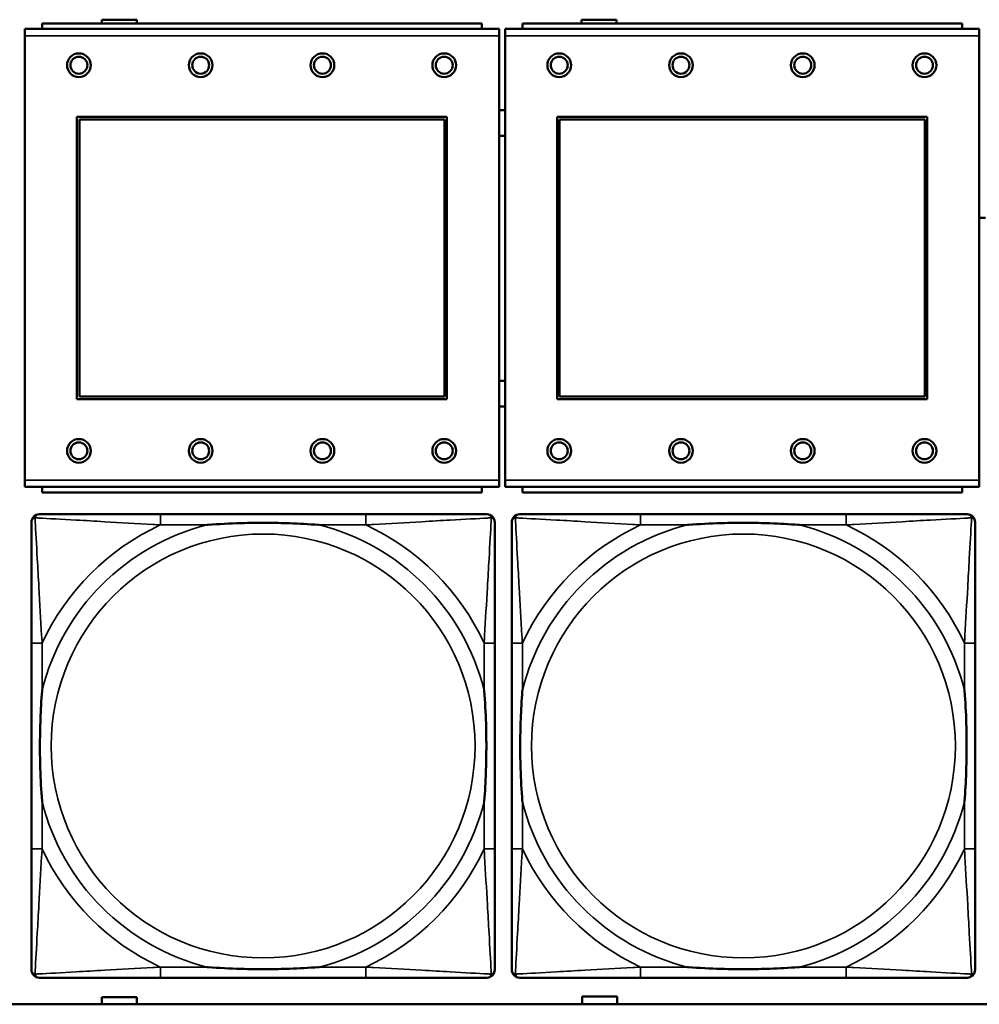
# Model space of a CAD drawing. Header units: inches. Extents: x -32 to 29.2, y -14.4 to 22.6.
# Tile 31 of 256: x -24.2 to -22.8, y -2.8 to -1.3. Entities that reach past the tile are written whole.
import ezdxf

# ---------------------------------------------------------------- set-up
doc = ezdxf.new("R2010")
doc.units = ezdxf.units.IN
doc.header["$MEASUREMENT"] = 0
doc.layers.add('Visible (ANSI)', color=7, linetype='Continuous', lineweight=50)
doc.layers.add('Visible Narrow (ANSI)', color=7, linetype='Continuous', lineweight=35)

msp = doc.modelspace()

# ---------------------------------------------------------------- linework, layer by layer
at = {"layer": 'Visible (ANSI)'}
for p, q in [((-24.1064, -1.3283), (-24.1064, -1.3226)), ((-24.1064, -1.3226), (-24.0544, -1.3226)), ((-24.0544, -1.3226), (-24.0544, -1.3283)), ((-23.3974, -1.3283), (-23.3974, -1.3226)), ((-23.3974, -1.3226), (-23.3454, -1.3226)), ((-23.3454, -1.3226), (-23.3454, -1.3283)), ((-23.5191, -1.3363), (-24.2201, -1.3363)), ((-24.2201, -1.3463), (-24.2201, -1.3363)), ((-23.5446, -1.3283), (-24.1946, -1.3283)), ((-24.1946, -1.3363), (-24.1946, -1.3283)), ((-23.5446, -1.3283), (-23.5446, -1.3363)), ((-23.5191, -1.3363), (-23.5191, -1.3463)), ((-22.8091, -1.3363), (-23.5101, -1.3363)), ((-23.5101, -1.3463), (-23.5101, -1.3363)), ((-22.8346, -1.3283), (-23.4846, -1.3283)), ((-23.4846, -1.3363), (-23.4846, -1.3283)), ((-22.8346, -1.3283), (-22.8346, -1.3363)), ((-22.8091, -1.3363), (-22.8091, -1.3463)), ((-24.2201, -1.3463), (-24.2201, -2.0033)), ((-23.5191, -2.0033), (-23.5191, -1.3463)), ((-23.5101, -1.3463), (-23.5101, -2.0033)), ((-22.8091, -2.0033), (-22.8091, -1.3463)), ((-24.1431, -1.8833), (-24.1431, -1.4663)), ((-24.1431, -1.4663), (-23.5961, -1.4663)), ((-24.1395, -1.4699), (-23.5997, -1.4699)), ((-24.1395, -1.8797), (-24.1395, -1.4699)), ((-23.5997, -1.4699), (-23.5997, -1.8797)), ((-23.5961, -1.4663), (-23.5961, -1.8833)), ((-23.4331, -1.8833), (-23.4331, -1.4663)), ((-23.4331, -1.4663), (-22.8861, -1.4663)), ((-23.4295, -1.4699), (-22.8897, -1.4699)), ((-23.4295, -1.8797), (-23.4295, -1.4699)), ((-22.8897, -1.4699), (-22.8897, -1.8797)), ((-22.8861, -1.4663), (-22.8861, -1.8833)), ((-23.5961, -1.8833), (-24.1431, -1.8833)), ((-23.5997, -1.8797), (-24.1395, -1.8797)), ((-22.8861, -1.8833), (-23.4331, -1.8833)), ((-22.8897, -1.8797), (-23.4295, -1.8797)), ((-24.2201, -2.0133), (-24.2201, -2.0033)), ((-23.5191, -2.0033), (-23.5191, -2.0133)), ((-23.5101, -2.0133), (-23.5101, -2.0033)), ((-22.8091, -2.0033), (-22.8091, -2.0133)), ((-24.2201, -2.0133), (-23.5191, -2.0133)), ((-24.1946, -2.0133), (-24.1946, -2.0213)), ((-23.5446, -2.0213), (-24.1946, -2.0213)), ((-23.5446, -2.0213), (-23.5446, -2.0133)), ((-23.5101, -2.0133), (-22.8091, -2.0133)), ((-23.4846, -2.0133), (-23.4846, -2.0213)), ((-22.8346, -2.0213), (-23.4846, -2.0213)), ((-22.8346, -2.0213), (-22.8346, -2.0133)), ((-23.7158, -2.0537), (-24.0197, -2.0537)), ((-23.0058, -2.0537), (-23.3097, -2.0537)), ((-24.2103, -2.2442), (-24.2103, -2.5482)), ((-23.5253, -2.5482), (-23.5253, -2.2442)), ((-23.5003, -2.2442), (-23.5003, -2.5482)), ((-22.8153, -2.5482), (-22.8153, -2.2442)), ((-24.0197, -2.7387), (-23.7158, -2.7387)), ((-23.3097, -2.7387), (-23.0058, -2.7387)), ((-5.0254, -2.778), (-27.8004, -2.778)), ((-24.1064, -2.778), (-24.1064, -2.7676)), ((-24.1064, -2.7676), (-24.0544, -2.7676)), ((-24.0544, -2.7676), (-24.0544, -2.778)), ((-23.4044, -2.778), (-23.4044, -2.7776)), ((-23.4044, -2.7776), (-23.3964, -2.7776)), ((-23.3964, -2.7776), (-23.3964, -2.7666)), ((-23.3964, -2.7666), (-23.3444, -2.7666)), ((-23.3444, -2.7666), (-23.3444, -2.7776)), ((-23.3444, -2.7776), (-23.3364, -2.7776)), ((-23.3364, -2.7776), (-23.3364, -2.778))]:
    msp.add_line(p, q, dxfattribs=at)
for centre, radius in [((-24.1401, -1.3899), 0.0175), ((-24.1401, -1.3899), 0.0125), ((-23.9601, -1.3899), 0.0175), ((-23.9601, -1.3899), 0.0125), ((-23.7801, -1.3899), 0.0175), ((-23.7801, -1.3899), 0.0125), ((-23.6001, -1.3899), 0.0175), ((-23.6001, -1.3899), 0.0125), ((-23.4301, -1.3899), 0.0175), ((-23.4301, -1.3899), 0.0125), ((-23.2501, -1.3899), 0.0175), ((-23.2501, -1.3899), 0.0125), ((-23.0701, -1.3899), 0.0175), ((-23.0701, -1.3899), 0.0125), ((-22.8901, -1.3899), 0.0175), ((-22.8901, -1.3899), 0.0125), ((-24.1401, -1.9599), 0.0175), ((-24.1401, -1.9599), 0.0125), ((-23.9601, -1.9599), 0.0175), ((-23.9601, -1.9599), 0.0125), ((-23.7801, -1.9599), 0.0175), ((-23.7801, -1.9599), 0.0125), ((-23.6001, -1.9599), 0.0175), ((-23.6001, -1.9599), 0.0125), ((-23.4301, -1.9599), 0.0175), ((-23.4301, -1.9599), 0.0125), ((-23.2501, -1.9599), 0.0175), ((-23.2501, -1.9599), 0.0125), ((-23.0701, -1.9599), 0.0175), ((-23.0701, -1.9599), 0.0125), ((-22.8901, -1.9599), 0.0175), ((-22.8901, -1.9599), 0.0125)]:
    msp.add_circle(centre, radius, dxfattribs=at)
for centre, radius, start, end in [((-23.5143, -1.4753), 0.019, 77.2601, 104.6645), ((-23.5143, -1.4753), 0.019, 255.3355, 282.7399), ((-22.8043, -1.6753), 0.06, 85.9286, 94.5311), ((-23.5143, -1.8753), 0.019, 77.2601, 104.6645), ((-23.5143, -1.8753), 0.019, 255.3355, 282.7399), ((-24.1985, -2.0655), 0.0118, 90, 180), ((-23.5371, -2.0655), 0.0118, 0, 90), ((-23.4885, -2.0655), 0.0118, 90, 180), ((-22.8271, -2.0655), 0.0118, 0, 90), ((-24.1985, -2.7269), 0.0118, 180, 270), ((-23.5371, -2.7269), 0.0118, 270, 360), ((-23.4885, -2.7269), 0.0118, 180, 270), ((-22.8271, -2.7269), 0.0118, 270, 360)]:
    msp.add_arc(centre, radius, start, end, dxfattribs=at)
for points, knots in [([(-24.2103, -2.0655), (-24.2103, -2.0804), (-24.2103, -2.122), (-24.2103, -2.1626), (-24.2103, -2.1891), (-24.2103, -2.217), (-24.2103, -2.2442)], [-0.5252205, -0.5252205, -0.5252205, -0.5252205, -0.20743, -0.20743, -0.20743, 0, 0, 0, 0]), ([(-24.0197, -2.0537), (-24.0233, -2.0537), (-24.0269, -2.0537), (-24.0305, -2.0537), (-24.0637, -2.0537), (-24.0974, -2.0537), (-24.1283, -2.0537), (-24.1552, -2.0537), (-24.1808, -2.0537), (-24.1942, -2.0537), (-24.1958, -2.0537), (-24.1972, -2.0537), (-24.1985, -2.0537)], [0, 0, 0, 0, 0.0272471, 0.0272471, 0.0272471, 0.2790553, 0.2790553, 0.2790553, 0.4988354, 0.4988354, 0.4988354, 0.5252205, 0.5252205, 0.5252205, 0.5252205]), ([(-23.9505, -2.0694), (-23.9501, -2.0694), (-23.9496, -2.0694), (-23.9331, -2.0681), (-23.9171, -2.0673), (-23.8941, -2.0665), (-23.8874, -2.0664), (-23.8783, -2.0663), (-23.8758, -2.0663), (-23.8717, -2.0663), (-23.8701, -2.0662), (-23.867, -2.0662), (-23.8654, -2.0662), (-23.8619, -2.0663), (-23.8598, -2.0663), (-23.8536, -2.0663), (-23.8495, -2.0664), (-23.8398, -2.0666), (-23.8342, -2.0668), (-23.8144, -2.0675), (-23.8004, -2.0683), (-23.7859, -2.0694), (-23.7855, -2.0694), (-23.785, -2.0694)], [-0.416114, -0.416114, -0.416114, -0.416114, -0.4127691, -0.4127691, -0.2896446, -0.2896446, -0.2388934, -0.2388934, -0.2201881, -0.2201881, -0.2080204, -0.2080204, -0.196499, -0.196499, -0.1809939, -0.1809939, -0.149741, -0.149741, -0.1073162, -0.1073162, 0, 0, 0.0033356, 0.0033356, 0.0033356, 0.0033356]), ([(-23.5371, -2.0537), (-23.552, -2.0537), (-23.5936, -2.0537), (-23.6342, -2.0537), (-23.6607, -2.0537), (-23.6886, -2.0537), (-23.7158, -2.0537)], [-0.5252205, -0.5252205, -0.5252205, -0.5252205, -0.20743, -0.20743, -0.20743, 0, 0, 0, 0]), ([(-23.5253, -2.2442), (-23.5253, -2.2407), (-23.5253, -2.2371), (-23.5253, -2.2335), (-23.5253, -2.2003), (-23.5253, -2.1666), (-23.5253, -2.1357), (-23.5253, -2.1088), (-23.5253, -2.0832), (-23.5253, -2.0698), (-23.5253, -2.0682), (-23.5253, -2.0667), (-23.5253, -2.0655)], [0, 0, 0, 0, 0.0272471, 0.0272471, 0.0272471, 0.2790553, 0.2790553, 0.2790553, 0.4988354, 0.4988354, 0.4988354, 0.5252205, 0.5252205, 0.5252205, 0.5252205]), ([(-23.5003, -2.0655), (-23.5003, -2.0804), (-23.5003, -2.122), (-23.5003, -2.1626), (-23.5003, -2.1891), (-23.5003, -2.217), (-23.5003, -2.2442)], [-0.5252205, -0.5252205, -0.5252205, -0.5252205, -0.20743, -0.20743, -0.20743, 0, 0, 0, 0]), ([(-23.3097, -2.0537), (-23.3133, -2.0537), (-23.3169, -2.0537), (-23.3205, -2.0537), (-23.3537, -2.0537), (-23.3874, -2.0537), (-23.4183, -2.0537), (-23.4452, -2.0537), (-23.4708, -2.0537), (-23.4842, -2.0537), (-23.4858, -2.0537), (-23.4872, -2.0537), (-23.4885, -2.0537)], [0, 0, 0, 0, 0.0272471, 0.0272471, 0.0272471, 0.2790553, 0.2790553, 0.2790553, 0.4988354, 0.4988354, 0.4988354, 0.5252205, 0.5252205, 0.5252205, 0.5252205]), ([(-23.2405, -2.0694), (-23.2401, -2.0694), (-23.2396, -2.0694), (-23.2231, -2.0681), (-23.2071, -2.0673), (-23.1841, -2.0665), (-23.1774, -2.0664), (-23.1683, -2.0663), (-23.1658, -2.0663), (-23.1617, -2.0663), (-23.1601, -2.0662), (-23.157, -2.0662), (-23.1554, -2.0662), (-23.1519, -2.0663), (-23.1498, -2.0663), (-23.1436, -2.0663), (-23.1395, -2.0664), (-23.1298, -2.0666), (-23.1242, -2.0668), (-23.1044, -2.0675), (-23.0904, -2.0683), (-23.0759, -2.0694), (-23.0755, -2.0694), (-23.075, -2.0694)], [-0.416114, -0.416114, -0.416114, -0.416114, -0.4127691, -0.4127691, -0.2896446, -0.2896446, -0.2388934, -0.2388934, -0.2201881, -0.2201881, -0.2080204, -0.2080204, -0.196499, -0.196499, -0.1809939, -0.1809939, -0.149741, -0.149741, -0.1073162, -0.1073162, 0, 0, 0.0033356, 0.0033356, 0.0033356, 0.0033356]), ([(-22.8271, -2.0537), (-22.842, -2.0537), (-22.8836, -2.0537), (-22.9242, -2.0537), (-22.9507, -2.0537), (-22.9786, -2.0537), (-23.0058, -2.0537)], [-0.5252205, -0.5252205, -0.5252205, -0.5252205, -0.20743, -0.20743, -0.20743, 0, 0, 0, 0]), ([(-22.8153, -2.2442), (-22.8153, -2.2407), (-22.8153, -2.2371), (-22.8153, -2.2335), (-22.8153, -2.2003), (-22.8153, -2.1666), (-22.8153, -2.1357), (-22.8153, -2.1088), (-22.8153, -2.0832), (-22.8153, -2.0698), (-22.8153, -2.0682), (-22.8153, -2.0667), (-22.8153, -2.0655)], [0, 0, 0, 0, 0.0272471, 0.0272471, 0.0272471, 0.2790553, 0.2790553, 0.2790553, 0.4988354, 0.4988354, 0.4988354, 0.5252205, 0.5252205, 0.5252205, 0.5252205]), ([(-24.1945, -2.4789), (-24.1946, -2.4785), (-24.1946, -2.4781), (-24.1959, -2.4616), (-24.1967, -2.4455), (-24.1974, -2.4225), (-24.1976, -2.4158), (-24.1977, -2.4067), (-24.1977, -2.4042), (-24.1977, -2.4001), (-24.1977, -2.3985), (-24.1977, -2.3954), (-24.1977, -2.3939), (-24.1977, -2.3903), (-24.1977, -2.3882), (-24.1976, -2.3821), (-24.1976, -2.3779), (-24.1974, -2.3682), (-24.1972, -2.3626), (-24.1965, -2.3428), (-24.1957, -2.3288), (-24.1946, -2.3143), (-24.1946, -2.3139), (-24.1945, -2.3134)], [-0.416114, -0.416114, -0.416114, -0.416114, -0.4127691, -0.4127691, -0.2896446, -0.2896446, -0.2388934, -0.2388934, -0.2201881, -0.2201881, -0.2080204, -0.2080204, -0.196499, -0.196499, -0.1809939, -0.1809939, -0.149741, -0.149741, -0.1073162, -0.1073162, 0, 0, 0.0033356, 0.0033356, 0.0033356, 0.0033356]), ([(-23.541, -2.3134), (-23.541, -2.3139), (-23.5409, -2.3143), (-23.5397, -2.3308), (-23.5388, -2.3469), (-23.5381, -2.3698), (-23.538, -2.3765), (-23.5379, -2.3857), (-23.5379, -2.3882), (-23.5378, -2.3923), (-23.5378, -2.3939), (-23.5378, -2.397), (-23.5378, -2.3985), (-23.5378, -2.4021), (-23.5379, -2.4041), (-23.5379, -2.4103), (-23.538, -2.4144), (-23.5382, -2.4242), (-23.5383, -2.4298), (-23.5391, -2.4495), (-23.5398, -2.4636), (-23.5409, -2.4781), (-23.541, -2.4785), (-23.541, -2.4789)], [-0.416114, -0.416114, -0.416114, -0.416114, -0.4127691, -0.4127691, -0.2896446, -0.2896446, -0.2388934, -0.2388934, -0.2201881, -0.2201881, -0.2080204, -0.2080204, -0.196499, -0.196499, -0.1809939, -0.1809939, -0.149741, -0.149741, -0.1073162, -0.1073162, 0, 0, 0.0033356, 0.0033356, 0.0033356, 0.0033356]), ([(-23.4845, -2.4789), (-23.4846, -2.4785), (-23.4846, -2.4781), (-23.4859, -2.4616), (-23.4867, -2.4455), (-23.4874, -2.4225), (-23.4876, -2.4158), (-23.4877, -2.4067), (-23.4877, -2.4042), (-23.4877, -2.4001), (-23.4877, -2.3985), (-23.4877, -2.3954), (-23.4877, -2.3939), (-23.4877, -2.3903), (-23.4877, -2.3882), (-23.4876, -2.3821), (-23.4876, -2.3779), (-23.4874, -2.3682), (-23.4872, -2.3626), (-23.4865, -2.3428), (-23.4857, -2.3288), (-23.4846, -2.3143), (-23.4846, -2.3139), (-23.4845, -2.3134)], [-0.416114, -0.416114, -0.416114, -0.416114, -0.4127691, -0.4127691, -0.2896446, -0.2896446, -0.2388934, -0.2388934, -0.2201881, -0.2201881, -0.2080204, -0.2080204, -0.196499, -0.196499, -0.1809939, -0.1809939, -0.149741, -0.149741, -0.1073162, -0.1073162, 0, 0, 0.0033356, 0.0033356, 0.0033356, 0.0033356]), ([(-22.831, -2.3134), (-22.831, -2.3139), (-22.8309, -2.3143), (-22.8297, -2.3308), (-22.8288, -2.3469), (-22.8281, -2.3698), (-22.828, -2.3765), (-22.8279, -2.3857), (-22.8279, -2.3882), (-22.8278, -2.3923), (-22.8278, -2.3939), (-22.8278, -2.397), (-22.8278, -2.3985), (-22.8278, -2.4021), (-22.8279, -2.4041), (-22.8279, -2.4103), (-22.828, -2.4144), (-22.8282, -2.4242), (-22.8283, -2.4298), (-22.8291, -2.4495), (-22.8298, -2.4636), (-22.8309, -2.4781), (-22.831, -2.4785), (-22.831, -2.4789)], [-0.416114, -0.416114, -0.416114, -0.416114, -0.4127691, -0.4127691, -0.2896446, -0.2896446, -0.2388934, -0.2388934, -0.2201881, -0.2201881, -0.2080204, -0.2080204, -0.196499, -0.196499, -0.1809939, -0.1809939, -0.149741, -0.149741, -0.1073162, -0.1073162, 0, 0, 0.0033356, 0.0033356, 0.0033356, 0.0033356]), ([(-24.2103, -2.5482), (-24.2103, -2.5754), (-24.2103, -2.6032), (-24.2103, -2.6298), (-24.2103, -2.6704), (-24.2103, -2.712), (-24.2103, -2.7269)], [3.9382945, 3.9382945, 3.9382945, 3.9382945, 4.1457245, 4.1457245, 4.1457245, 4.463515, 4.463515, 4.463515, 4.463515]), ([(-23.5253, -2.7269), (-23.5253, -2.712), (-23.5253, -2.6704), (-23.5253, -2.6298), (-23.5253, -2.6032), (-23.5253, -2.5754), (-23.5253, -2.5482)], [-0.5252205, -0.5252205, -0.5252205, -0.5252205, -0.20743, -0.20743, -0.20743, 0, 0, 0, 0]), ([(-23.5003, -2.5482), (-23.5003, -2.5754), (-23.5003, -2.6032), (-23.5003, -2.6298), (-23.5003, -2.6704), (-23.5003, -2.712), (-23.5003, -2.7269)], [3.9382945, 3.9382945, 3.9382945, 3.9382945, 4.1457245, 4.1457245, 4.1457245, 4.463515, 4.463515, 4.463515, 4.463515]), ([(-22.8153, -2.7269), (-22.8153, -2.712), (-22.8153, -2.6704), (-22.8153, -2.6298), (-22.8153, -2.6032), (-22.8153, -2.5754), (-22.8153, -2.5482)], [-0.5252205, -0.5252205, -0.5252205, -0.5252205, -0.20743, -0.20743, -0.20743, 0, 0, 0, 0]), ([(-23.785, -2.723), (-23.7855, -2.723), (-23.7859, -2.723), (-23.8004, -2.7241), (-23.8144, -2.7249), (-23.8342, -2.7256), (-23.8398, -2.7258), (-23.8495, -2.726), (-23.8536, -2.7261), (-23.8598, -2.7261), (-23.8619, -2.7261), (-23.8654, -2.7261), (-23.867, -2.7261), (-23.8701, -2.7261), (-23.8717, -2.7261), (-23.8758, -2.7261), (-23.8783, -2.7261), (-23.8874, -2.726), (-23.8941, -2.7258), (-23.9171, -2.7251), (-23.9331, -2.7243), (-23.9496, -2.723), (-23.9501, -2.723), (-23.9505, -2.723)], [-0.4149464, -0.4149464, -0.4149464, -0.4149464, -0.41162, -0.41162, -0.3046026, -0.3046026, -0.2622958, -0.2622958, -0.23113, -0.23113, -0.215668, -0.215668, -0.2041787, -0.2041787, -0.1920448, -0.1920448, -0.1733916, -0.1733916, -0.1227817, -0.1227817, 0, 0, 0.0033356, 0.0033356, 0.0033356, 0.0033356]), ([(-23.075, -2.723), (-23.0755, -2.723), (-23.0759, -2.723), (-23.0904, -2.7241), (-23.1044, -2.7249), (-23.1242, -2.7256), (-23.1298, -2.7258), (-23.1395, -2.726), (-23.1436, -2.7261), (-23.1498, -2.7261), (-23.1519, -2.7261), (-23.1554, -2.7261), (-23.157, -2.7261), (-23.1601, -2.7261), (-23.1617, -2.7261), (-23.1658, -2.7261), (-23.1683, -2.7261), (-23.1774, -2.726), (-23.1841, -2.7258), (-23.2071, -2.7251), (-23.2231, -2.7243), (-23.2396, -2.723), (-23.2401, -2.723), (-23.2405, -2.723)], [-0.4149464, -0.4149464, -0.4149464, -0.4149464, -0.41162, -0.41162, -0.3046026, -0.3046026, -0.2622958, -0.2622958, -0.23113, -0.23113, -0.215668, -0.215668, -0.2041787, -0.2041787, -0.1920448, -0.1920448, -0.1733916, -0.1733916, -0.1227817, -0.1227817, 0, 0, 0.0033356, 0.0033356, 0.0033356, 0.0033356]), ([(-24.1985, -2.7387), (-24.1836, -2.7387), (-24.142, -2.7387), (-24.1013, -2.7387), (-24.0748, -2.7387), (-24.047, -2.7387), (-24.0197, -2.7387)], [-0.5252205, -0.5252205, -0.5252205, -0.5252205, -0.20743, -0.20743, -0.20743, 0, 0, 0, 0]), ([(-23.7158, -2.7387), (-23.6886, -2.7387), (-23.6607, -2.7387), (-23.6342, -2.7387), (-23.5936, -2.7387), (-23.552, -2.7387), (-23.5371, -2.7387)], [3.9382945, 3.9382945, 3.9382945, 3.9382945, 4.1457245, 4.1457245, 4.1457245, 4.463515, 4.463515, 4.463515, 4.463515]), ([(-23.4885, -2.7387), (-23.4736, -2.7387), (-23.432, -2.7387), (-23.3913, -2.7387), (-23.3648, -2.7387), (-23.337, -2.7387), (-23.3097, -2.7387)], [-0.5252205, -0.5252205, -0.5252205, -0.5252205, -0.20743, -0.20743, -0.20743, 0, 0, 0, 0]), ([(-23.0058, -2.7387), (-22.9786, -2.7387), (-22.9507, -2.7387), (-22.9242, -2.7387), (-22.8836, -2.7387), (-22.842, -2.7387), (-22.8271, -2.7387)], [3.9382945, 3.9382945, 3.9382945, 3.9382945, 4.1457245, 4.1457245, 4.1457245, 4.463515, 4.463515, 4.463515, 4.463515])]:
    msp.add_open_spline(points, degree=3, knots=knots, dxfattribs=at)
at = {"layer": 'Visible Narrow (ANSI)'}
for p, q in [((-24.2201, -1.3463), (-23.5191, -1.3463)), ((-23.5101, -1.3463), (-22.8091, -1.3463)), ((-23.5191, -2.0033), (-24.2201, -2.0033)), ((-22.8091, -2.0033), (-23.5101, -2.0033)), ((-24.0197, -2.0537), (-24.0197, -2.0694)), ((-23.7158, -2.0537), (-23.7158, -2.0694)), ((-23.3097, -2.0537), (-23.3097, -2.0694)), ((-23.0058, -2.0537), (-23.0058, -2.0694)), ((-24.0197, -2.0694), (-23.9505, -2.0694)), ((-23.785, -2.0694), (-23.7158, -2.0694)), ((-23.3097, -2.0694), (-23.2405, -2.0694)), ((-23.075, -2.0694), (-23.0058, -2.0694)), ((-24.1945, -2.2442), (-24.2103, -2.2442)), ((-24.1945, -2.3134), (-24.1945, -2.2442)), ((-23.5253, -2.2442), (-23.541, -2.2442)), ((-23.541, -2.2442), (-23.541, -2.3134)), ((-23.4845, -2.2442), (-23.5003, -2.2442)), ((-23.4845, -2.3134), (-23.4845, -2.2442)), ((-22.8153, -2.2442), (-22.831, -2.2442)), ((-22.831, -2.2442), (-22.831, -2.3134)), ((-24.1945, -2.5482), (-24.1945, -2.4789)), ((-23.541, -2.4789), (-23.541, -2.5482)), ((-23.4845, -2.5482), (-23.4845, -2.4789)), ((-22.831, -2.4789), (-22.831, -2.5482)), ((-24.1945, -2.5482), (-24.2103, -2.5482)), ((-23.5253, -2.5482), (-23.541, -2.5482)), ((-23.4845, -2.5482), (-23.5003, -2.5482)), ((-22.8153, -2.5482), (-22.831, -2.5482)), ((-24.0197, -2.723), (-24.0197, -2.7387)), ((-23.9505, -2.723), (-24.0197, -2.723)), ((-23.7158, -2.723), (-23.785, -2.723)), ((-23.7158, -2.723), (-23.7158, -2.7387)), ((-23.3097, -2.723), (-23.3097, -2.7387)), ((-23.2405, -2.723), (-23.3097, -2.723)), ((-23.0058, -2.723), (-23.075, -2.723)), ((-23.0058, -2.723), (-23.0058, -2.7387))]:
    msp.add_line(p, q, dxfattribs=at)
for centre in [(-23.8678, -2.3962), (-23.1578, -2.3962)]:
    msp.add_circle(centre, 0.3133, dxfattribs=at)
for centre, radius, start, end in [((-23.8678, -2.3962), 0.3371, 104.2103, 165.7897), ((-23.8678, -2.3962), 0.3604, 114.9407, 155.0593), ((-23.8678, -2.3962), 0.3371, 14.2103, 75.7897), ((-23.8678, -2.3962), 0.3604, 24.9407, 65.0593), ((-23.1578, -2.3962), 0.3371, 104.2103, 165.7897), ((-23.1578, -2.3962), 0.3604, 114.9407, 155.0593), ((-23.1578, -2.3962), 0.3371, 14.2103, 75.7897), ((-23.1578, -2.3962), 0.3604, 24.9407, 65.0593), ((-23.8678, -2.3962), 0.3371, 194.2103, 255.7897), ((-23.8678, -2.3962), 0.3371, 284.2103, 345.7897), ((-23.1578, -2.3962), 0.3371, 194.2103, 255.7897), ((-23.1578, -2.3962), 0.3371, 284.2103, 345.7897), ((-23.8678, -2.3962), 0.3604, 204.9407, 245.0593), ((-23.8678, -2.3962), 0.3604, 294.9407, 335.0593), ((-23.1578, -2.3962), 0.3604, 204.9407, 245.0593), ((-23.1578, -2.3962), 0.3604, 294.9407, 335.0593)]:
    msp.add_arc(centre, radius, start, end, dxfattribs=at)
for points, knots in [([(-24.2103, -2.0655), (-24.2103, -2.0649), (-24.2102, -2.0643), (-24.21, -2.0633), (-24.2098, -2.0629), (-24.2095, -2.0622), (-24.2093, -2.062), (-24.2091, -2.0616), (-24.209, -2.0615), (-24.2086, -2.0611), (-24.2084, -2.0608), (-24.2077, -2.0602), (-24.2072, -2.0599), (-24.2061, -2.0593), (-24.2056, -2.0591), (-24.205, -2.059)], [-0.02627331, -0.02627331, -0.02627331, -0.02627331, -0.02158775, -0.02158775, -0.01736415, -0.01736415, -0.0147244, -0.0147244, -0.01307456, -0.01307456, -0.00977487, -0.00977487, -0.00449537, -0.00449537, 0.00012419, 0.00012419, 0.00012419, 0.00012419]), ([(-24.205, -2.059), (-24.2048, -2.0584), (-24.2046, -2.0578), (-24.2041, -2.0568), (-24.2037, -2.0563), (-24.2031, -2.0556), (-24.2029, -2.0553), (-24.2025, -2.055), (-24.2023, -2.0549), (-24.202, -2.0546), (-24.2017, -2.0545), (-24.2011, -2.0542), (-24.2006, -2.054), (-24.1996, -2.0537), (-24.1991, -2.0537), (-24.1985, -2.0537)], [-0.00012419, -0.00012419, -0.00012419, -0.00012419, 0.00449537, 0.00449537, 0.00977487, 0.00977487, 0.01307456, 0.01307456, 0.0147244, 0.0147244, 0.01736415, 0.01736415, 0.02158775, 0.02158775, 0.02627331, 0.02627331, 0.02627331, 0.02627331]), ([(-24.1945, -2.2442), (-24.1947, -2.2405), (-24.195, -2.2367), (-24.1965, -2.2094), (-24.1979, -2.1852), (-24.2001, -2.1473), (-24.2009, -2.1333), (-24.2029, -2.098), (-24.204, -2.0779), (-24.2048, -2.0625), (-24.2049, -2.0607), (-24.205, -2.059)], [0, 0, 0, 0, 0.0278591, 0.0278591, 0.201273, 0.201273, 0.3066357, 0.3066357, 0.475216, 0.475216, 0.5007189, 0.5007189, 0.5007189, 0.5007189]), ([(-24.205, -2.059), (-24.2033, -2.059), (-24.2015, -2.0591), (-24.186, -2.06), (-24.1659, -2.061), (-24.1307, -2.063), (-24.1166, -2.0638), (-24.0788, -2.0661), (-24.0546, -2.0675), (-24.0273, -2.069), (-24.0235, -2.0692), (-24.0197, -2.0694)], [-0.5007189, -0.5007189, -0.5007189, -0.5007189, -0.475216, -0.475216, -0.3066357, -0.3066357, -0.201273, -0.201273, -0.0278591, -0.0278591, 0, 0, 0, 0]), ([(-23.7158, -2.0694), (-23.7121, -2.0692), (-23.7083, -2.069), (-23.6809, -2.0675), (-23.6568, -2.0661), (-23.6189, -2.0638), (-23.6049, -2.063), (-23.5696, -2.061), (-23.5495, -2.06), (-23.5341, -2.0591), (-23.5322, -2.059), (-23.5305, -2.059)], [0, 0, 0, 0, 0.0278591, 0.0278591, 0.201273, 0.201273, 0.3066357, 0.3066357, 0.475216, 0.475216, 0.5007189, 0.5007189, 0.5007189, 0.5007189]), ([(-23.5305, -2.059), (-23.5306, -2.0607), (-23.5307, -2.0625), (-23.5315, -2.0779), (-23.5326, -2.098), (-23.5346, -2.1333), (-23.5354, -2.1473), (-23.5376, -2.1852), (-23.5391, -2.2094), (-23.5406, -2.2367), (-23.5408, -2.2405), (-23.541, -2.2442)], [-0.5007189, -0.5007189, -0.5007189, -0.5007189, -0.475216, -0.475216, -0.3066357, -0.3066357, -0.201273, -0.201273, -0.0278591, -0.0278591, 0, 0, 0, 0]), ([(-23.5371, -2.0537), (-23.5365, -2.0537), (-23.5359, -2.0537), (-23.5349, -2.054), (-23.5345, -2.0542), (-23.5338, -2.0545), (-23.5336, -2.0546), (-23.5332, -2.0549), (-23.5331, -2.055), (-23.5327, -2.0553), (-23.5324, -2.0556), (-23.5318, -2.0563), (-23.5315, -2.0568), (-23.5309, -2.0578), (-23.5307, -2.0584), (-23.5305, -2.059)], [-0.02627331, -0.02627331, -0.02627331, -0.02627331, -0.02158775, -0.02158775, -0.01736415, -0.01736415, -0.0147244, -0.0147244, -0.01307456, -0.01307456, -0.00977487, -0.00977487, -0.00449537, -0.00449537, 0.00012419, 0.00012419, 0.00012419, 0.00012419]), ([(-23.5305, -2.059), (-23.53, -2.0591), (-23.5294, -2.0593), (-23.5284, -2.0599), (-23.5279, -2.0602), (-23.5272, -2.0608), (-23.5269, -2.0611), (-23.5266, -2.0615), (-23.5265, -2.0616), (-23.5262, -2.062), (-23.5261, -2.0622), (-23.5257, -2.0629), (-23.5256, -2.0633), (-23.5253, -2.0643), (-23.5253, -2.0649), (-23.5253, -2.0655)], [-0.00012419, -0.00012419, -0.00012419, -0.00012419, 0.00449537, 0.00449537, 0.00977487, 0.00977487, 0.01307456, 0.01307456, 0.0147244, 0.0147244, 0.01736415, 0.01736415, 0.02158775, 0.02158775, 0.02627331, 0.02627331, 0.02627331, 0.02627331]), ([(-23.5003, -2.0655), (-23.5003, -2.0649), (-23.5002, -2.0643), (-23.5, -2.0633), (-23.4998, -2.0629), (-23.4995, -2.0622), (-23.4993, -2.062), (-23.4991, -2.0616), (-23.499, -2.0615), (-23.4986, -2.0611), (-23.4984, -2.0608), (-23.4977, -2.0602), (-23.4972, -2.0599), (-23.4961, -2.0593), (-23.4956, -2.0591), (-23.495, -2.059)], [-0.02627331, -0.02627331, -0.02627331, -0.02627331, -0.02158775, -0.02158775, -0.01736415, -0.01736415, -0.0147244, -0.0147244, -0.01307456, -0.01307456, -0.00977487, -0.00977487, -0.00449537, -0.00449537, 0.00012419, 0.00012419, 0.00012419, 0.00012419]), ([(-23.495, -2.059), (-23.4948, -2.0584), (-23.4946, -2.0578), (-23.4941, -2.0568), (-23.4937, -2.0563), (-23.4931, -2.0556), (-23.4929, -2.0553), (-23.4925, -2.055), (-23.4923, -2.0549), (-23.492, -2.0546), (-23.4917, -2.0545), (-23.4911, -2.0542), (-23.4906, -2.054), (-23.4896, -2.0537), (-23.4891, -2.0537), (-23.4885, -2.0537)], [-0.00012419, -0.00012419, -0.00012419, -0.00012419, 0.00449537, 0.00449537, 0.00977487, 0.00977487, 0.01307456, 0.01307456, 0.0147244, 0.0147244, 0.01736415, 0.01736415, 0.02158775, 0.02158775, 0.02627331, 0.02627331, 0.02627331, 0.02627331]), ([(-23.4845, -2.2442), (-23.4847, -2.2405), (-23.485, -2.2367), (-23.4865, -2.2094), (-23.4879, -2.1852), (-23.4901, -2.1473), (-23.4909, -2.1333), (-23.4929, -2.098), (-23.494, -2.0779), (-23.4948, -2.0625), (-23.4949, -2.0607), (-23.495, -2.059)], [0, 0, 0, 0, 0.0278591, 0.0278591, 0.201273, 0.201273, 0.3066357, 0.3066357, 0.475216, 0.475216, 0.5007189, 0.5007189, 0.5007189, 0.5007189]), ([(-23.495, -2.059), (-23.4933, -2.059), (-23.4915, -2.0591), (-23.476, -2.06), (-23.4559, -2.061), (-23.4207, -2.063), (-23.4066, -2.0638), (-23.3688, -2.0661), (-23.3446, -2.0675), (-23.3173, -2.069), (-23.3135, -2.0692), (-23.3097, -2.0694)], [-0.5007189, -0.5007189, -0.5007189, -0.5007189, -0.475216, -0.475216, -0.3066357, -0.3066357, -0.201273, -0.201273, -0.0278591, -0.0278591, 0, 0, 0, 0]), ([(-23.0058, -2.0694), (-23.0021, -2.0692), (-22.9983, -2.069), (-22.9709, -2.0675), (-22.9468, -2.0661), (-22.9089, -2.0638), (-22.8949, -2.063), (-22.8596, -2.061), (-22.8395, -2.06), (-22.8241, -2.0591), (-22.8222, -2.059), (-22.8205, -2.059)], [0, 0, 0, 0, 0.0278591, 0.0278591, 0.201273, 0.201273, 0.3066357, 0.3066357, 0.475216, 0.475216, 0.5007189, 0.5007189, 0.5007189, 0.5007189]), ([(-22.8205, -2.059), (-22.8206, -2.0607), (-22.8207, -2.0625), (-22.8215, -2.0779), (-22.8226, -2.098), (-22.8246, -2.1333), (-22.8254, -2.1473), (-22.8276, -2.1852), (-22.8291, -2.2094), (-22.8306, -2.2367), (-22.8308, -2.2405), (-22.831, -2.2442)], [-0.5007189, -0.5007189, -0.5007189, -0.5007189, -0.475216, -0.475216, -0.3066357, -0.3066357, -0.201273, -0.201273, -0.0278591, -0.0278591, 0, 0, 0, 0]), ([(-22.8271, -2.0537), (-22.8265, -2.0537), (-22.8259, -2.0537), (-22.8249, -2.054), (-22.8245, -2.0542), (-22.8238, -2.0545), (-22.8236, -2.0546), (-22.8232, -2.0549), (-22.8231, -2.055), (-22.8227, -2.0553), (-22.8224, -2.0556), (-22.8218, -2.0563), (-22.8215, -2.0568), (-22.8209, -2.0578), (-22.8207, -2.0584), (-22.8205, -2.059)], [-0.02627331, -0.02627331, -0.02627331, -0.02627331, -0.02158775, -0.02158775, -0.01736415, -0.01736415, -0.0147244, -0.0147244, -0.01307456, -0.01307456, -0.00977487, -0.00977487, -0.00449537, -0.00449537, 0.00012419, 0.00012419, 0.00012419, 0.00012419]), ([(-22.8205, -2.059), (-22.82, -2.0591), (-22.8194, -2.0593), (-22.8184, -2.0599), (-22.8179, -2.0602), (-22.8172, -2.0608), (-22.8169, -2.0611), (-22.8166, -2.0615), (-22.8165, -2.0616), (-22.8162, -2.062), (-22.8161, -2.0622), (-22.8157, -2.0629), (-22.8156, -2.0633), (-22.8153, -2.0643), (-22.8153, -2.0649), (-22.8153, -2.0655)], [-0.00012419, -0.00012419, -0.00012419, -0.00012419, 0.00449537, 0.00449537, 0.00977487, 0.00977487, 0.01307456, 0.01307456, 0.0147244, 0.0147244, 0.01736415, 0.01736415, 0.02158775, 0.02158775, 0.02627331, 0.02627331, 0.02627331, 0.02627331]), ([(-24.205, -2.7334), (-24.2049, -2.7317), (-24.2048, -2.7299), (-24.204, -2.7145), (-24.2029, -2.6943), (-24.2009, -2.6591), (-24.2001, -2.6451), (-24.1979, -2.6072), (-24.1965, -2.583), (-24.195, -2.5557), (-24.1947, -2.5519), (-24.1945, -2.5482)], [-4.4390134, -4.4390134, -4.4390134, -4.4390134, -4.4135105, -4.4135105, -4.2449302, -4.2449302, -4.1395675, -4.1395675, -3.9661536, -3.9661536, -3.9382945, -3.9382945, -3.9382945, -3.9382945]), ([(-23.541, -2.5482), (-23.5408, -2.5519), (-23.5406, -2.5557), (-23.5391, -2.583), (-23.5376, -2.6072), (-23.5354, -2.6451), (-23.5346, -2.6591), (-23.5326, -2.6943), (-23.5315, -2.7145), (-23.5307, -2.7299), (-23.5306, -2.7317), (-23.5305, -2.7334)], [0, 0, 0, 0, 0.0278591, 0.0278591, 0.201273, 0.201273, 0.3066357, 0.3066357, 0.475216, 0.475216, 0.5007189, 0.5007189, 0.5007189, 0.5007189]), ([(-23.495, -2.7334), (-23.4949, -2.7317), (-23.4948, -2.7299), (-23.494, -2.7145), (-23.4929, -2.6943), (-23.4909, -2.6591), (-23.4901, -2.6451), (-23.4879, -2.6072), (-23.4865, -2.583), (-23.485, -2.5557), (-23.4847, -2.5519), (-23.4845, -2.5482)], [-4.4390134, -4.4390134, -4.4390134, -4.4390134, -4.4135105, -4.4135105, -4.2449302, -4.2449302, -4.1395675, -4.1395675, -3.9661536, -3.9661536, -3.9382945, -3.9382945, -3.9382945, -3.9382945]), ([(-22.831, -2.5482), (-22.8308, -2.5519), (-22.8306, -2.5557), (-22.8291, -2.583), (-22.8276, -2.6072), (-22.8254, -2.6451), (-22.8246, -2.6591), (-22.8226, -2.6943), (-22.8215, -2.7145), (-22.8207, -2.7299), (-22.8206, -2.7317), (-22.8205, -2.7334)], [0, 0, 0, 0, 0.0278591, 0.0278591, 0.201273, 0.201273, 0.3066357, 0.3066357, 0.475216, 0.475216, 0.5007189, 0.5007189, 0.5007189, 0.5007189]), ([(-24.205, -2.7334), (-24.2056, -2.7332), (-24.2061, -2.733), (-24.2072, -2.7325), (-24.2077, -2.7322), (-24.2084, -2.7316), (-24.2086, -2.7313), (-24.209, -2.7309), (-24.2091, -2.7308), (-24.2093, -2.7304), (-24.2095, -2.7301), (-24.2098, -2.7295), (-24.21, -2.7291), (-24.2102, -2.7281), (-24.2103, -2.7275), (-24.2103, -2.7269)], [-0.00012419, -0.00012419, -0.00012419, -0.00012419, 0.00449537, 0.00449537, 0.00977487, 0.00977487, 0.01307456, 0.01307456, 0.0147244, 0.0147244, 0.01736415, 0.01736415, 0.02158775, 0.02158775, 0.02627331, 0.02627331, 0.02627331, 0.02627331]), ([(-24.0197, -2.723), (-24.0235, -2.7232), (-24.0273, -2.7234), (-24.0546, -2.7249), (-24.0788, -2.7263), (-24.1166, -2.7285), (-24.1307, -2.7293), (-24.1659, -2.7313), (-24.186, -2.7324), (-24.2015, -2.7332), (-24.2033, -2.7333), (-24.205, -2.7334)], [0, 0, 0, 0, 0.0278591, 0.0278591, 0.201273, 0.201273, 0.3066357, 0.3066357, 0.475216, 0.475216, 0.5007189, 0.5007189, 0.5007189, 0.5007189]), ([(-24.1985, -2.7387), (-24.1991, -2.7387), (-24.1996, -2.7386), (-24.2006, -2.7384), (-24.2011, -2.7382), (-24.2017, -2.7379), (-24.202, -2.7378), (-24.2023, -2.7375), (-24.2025, -2.7374), (-24.2029, -2.737), (-24.2031, -2.7368), (-24.2037, -2.7361), (-24.2041, -2.7356), (-24.2046, -2.7345), (-24.2048, -2.734), (-24.205, -2.7334)], [-0.02627331, -0.02627331, -0.02627331, -0.02627331, -0.02158775, -0.02158775, -0.01736415, -0.01736415, -0.0147244, -0.0147244, -0.01307456, -0.01307456, -0.00977487, -0.00977487, -0.00449537, -0.00449537, 0.00012419, 0.00012419, 0.00012419, 0.00012419]), ([(-23.5305, -2.7334), (-23.5322, -2.7333), (-23.5341, -2.7332), (-23.5495, -2.7324), (-23.5696, -2.7313), (-23.6049, -2.7293), (-23.6189, -2.7285), (-23.6568, -2.7263), (-23.6809, -2.7249), (-23.7083, -2.7234), (-23.7121, -2.7232), (-23.7158, -2.723)], [-4.4390134, -4.4390134, -4.4390134, -4.4390134, -4.4135105, -4.4135105, -4.2449302, -4.2449302, -4.1395675, -4.1395675, -3.9661536, -3.9661536, -3.9382945, -3.9382945, -3.9382945, -3.9382945]), ([(-23.5305, -2.7334), (-23.5307, -2.734), (-23.5309, -2.7345), (-23.5315, -2.7356), (-23.5318, -2.7361), (-23.5324, -2.7368), (-23.5327, -2.737), (-23.5331, -2.7374), (-23.5332, -2.7375), (-23.5336, -2.7378), (-23.5338, -2.7379), (-23.5345, -2.7382), (-23.5349, -2.7384), (-23.5359, -2.7386), (-23.5365, -2.7387), (-23.5371, -2.7387)], [-0.00012419, -0.00012419, -0.00012419, -0.00012419, 0.00449537, 0.00449537, 0.00977487, 0.00977487, 0.01307456, 0.01307456, 0.0147244, 0.0147244, 0.01736415, 0.01736415, 0.02158775, 0.02158775, 0.02627331, 0.02627331, 0.02627331, 0.02627331]), ([(-23.5253, -2.7269), (-23.5253, -2.7275), (-23.5253, -2.7281), (-23.5256, -2.7291), (-23.5257, -2.7295), (-23.5261, -2.7301), (-23.5262, -2.7304), (-23.5265, -2.7308), (-23.5266, -2.7309), (-23.5269, -2.7313), (-23.5272, -2.7316), (-23.5279, -2.7322), (-23.5284, -2.7325), (-23.5294, -2.733), (-23.53, -2.7332), (-23.5305, -2.7334)], [-0.02627331, -0.02627331, -0.02627331, -0.02627331, -0.02158775, -0.02158775, -0.01736415, -0.01736415, -0.0147244, -0.0147244, -0.01307456, -0.01307456, -0.00977487, -0.00977487, -0.00449537, -0.00449537, 0.00012419, 0.00012419, 0.00012419, 0.00012419]), ([(-23.495, -2.7334), (-23.4956, -2.7332), (-23.4961, -2.733), (-23.4972, -2.7325), (-23.4977, -2.7322), (-23.4984, -2.7316), (-23.4986, -2.7313), (-23.499, -2.7309), (-23.4991, -2.7308), (-23.4993, -2.7304), (-23.4995, -2.7301), (-23.4998, -2.7295), (-23.5, -2.7291), (-23.5002, -2.7281), (-23.5003, -2.7275), (-23.5003, -2.7269)], [-0.00012419, -0.00012419, -0.00012419, -0.00012419, 0.00449537, 0.00449537, 0.00977487, 0.00977487, 0.01307456, 0.01307456, 0.0147244, 0.0147244, 0.01736415, 0.01736415, 0.02158775, 0.02158775, 0.02627331, 0.02627331, 0.02627331, 0.02627331]), ([(-23.3097, -2.723), (-23.3135, -2.7232), (-23.3173, -2.7234), (-23.3446, -2.7249), (-23.3688, -2.7263), (-23.4066, -2.7285), (-23.4207, -2.7293), (-23.4559, -2.7313), (-23.476, -2.7324), (-23.4915, -2.7332), (-23.4933, -2.7333), (-23.495, -2.7334)], [0, 0, 0, 0, 0.0278591, 0.0278591, 0.201273, 0.201273, 0.3066357, 0.3066357, 0.475216, 0.475216, 0.5007189, 0.5007189, 0.5007189, 0.5007189]), ([(-23.4885, -2.7387), (-23.4891, -2.7387), (-23.4896, -2.7386), (-23.4906, -2.7384), (-23.4911, -2.7382), (-23.4917, -2.7379), (-23.492, -2.7378), (-23.4923, -2.7375), (-23.4925, -2.7374), (-23.4929, -2.737), (-23.4931, -2.7368), (-23.4937, -2.7361), (-23.4941, -2.7356), (-23.4946, -2.7345), (-23.4948, -2.734), (-23.495, -2.7334)], [-0.02627331, -0.02627331, -0.02627331, -0.02627331, -0.02158775, -0.02158775, -0.01736415, -0.01736415, -0.0147244, -0.0147244, -0.01307456, -0.01307456, -0.00977487, -0.00977487, -0.00449537, -0.00449537, 0.00012419, 0.00012419, 0.00012419, 0.00012419]), ([(-22.8205, -2.7334), (-22.8222, -2.7333), (-22.8241, -2.7332), (-22.8395, -2.7324), (-22.8596, -2.7313), (-22.8949, -2.7293), (-22.9089, -2.7285), (-22.9468, -2.7263), (-22.9709, -2.7249), (-22.9983, -2.7234), (-23.0021, -2.7232), (-23.0058, -2.723)], [-4.4390134, -4.4390134, -4.4390134, -4.4390134, -4.4135105, -4.4135105, -4.2449302, -4.2449302, -4.1395675, -4.1395675, -3.9661536, -3.9661536, -3.9382945, -3.9382945, -3.9382945, -3.9382945]), ([(-22.8205, -2.7334), (-22.8207, -2.734), (-22.8209, -2.7345), (-22.8215, -2.7356), (-22.8218, -2.7361), (-22.8224, -2.7368), (-22.8227, -2.737), (-22.8231, -2.7374), (-22.8232, -2.7375), (-22.8236, -2.7378), (-22.8238, -2.7379), (-22.8245, -2.7382), (-22.8249, -2.7384), (-22.8259, -2.7386), (-22.8265, -2.7387), (-22.8271, -2.7387)], [-0.00012419, -0.00012419, -0.00012419, -0.00012419, 0.00449537, 0.00449537, 0.00977487, 0.00977487, 0.01307456, 0.01307456, 0.0147244, 0.0147244, 0.01736415, 0.01736415, 0.02158775, 0.02158775, 0.02627331, 0.02627331, 0.02627331, 0.02627331]), ([(-22.8153, -2.7269), (-22.8153, -2.7275), (-22.8153, -2.7281), (-22.8156, -2.7291), (-22.8157, -2.7295), (-22.8161, -2.7301), (-22.8162, -2.7304), (-22.8165, -2.7308), (-22.8166, -2.7309), (-22.8169, -2.7313), (-22.8172, -2.7316), (-22.8179, -2.7322), (-22.8184, -2.7325), (-22.8194, -2.733), (-22.82, -2.7332), (-22.8205, -2.7334)], [-0.02627331, -0.02627331, -0.02627331, -0.02627331, -0.02158775, -0.02158775, -0.01736415, -0.01736415, -0.0147244, -0.0147244, -0.01307456, -0.01307456, -0.00977487, -0.00977487, -0.00449537, -0.00449537, 0.00012419, 0.00012419, 0.00012419, 0.00012419])]:
    msp.add_open_spline(points, degree=3, knots=knots, dxfattribs=at)

doc.saveas('drawing.dxf')
